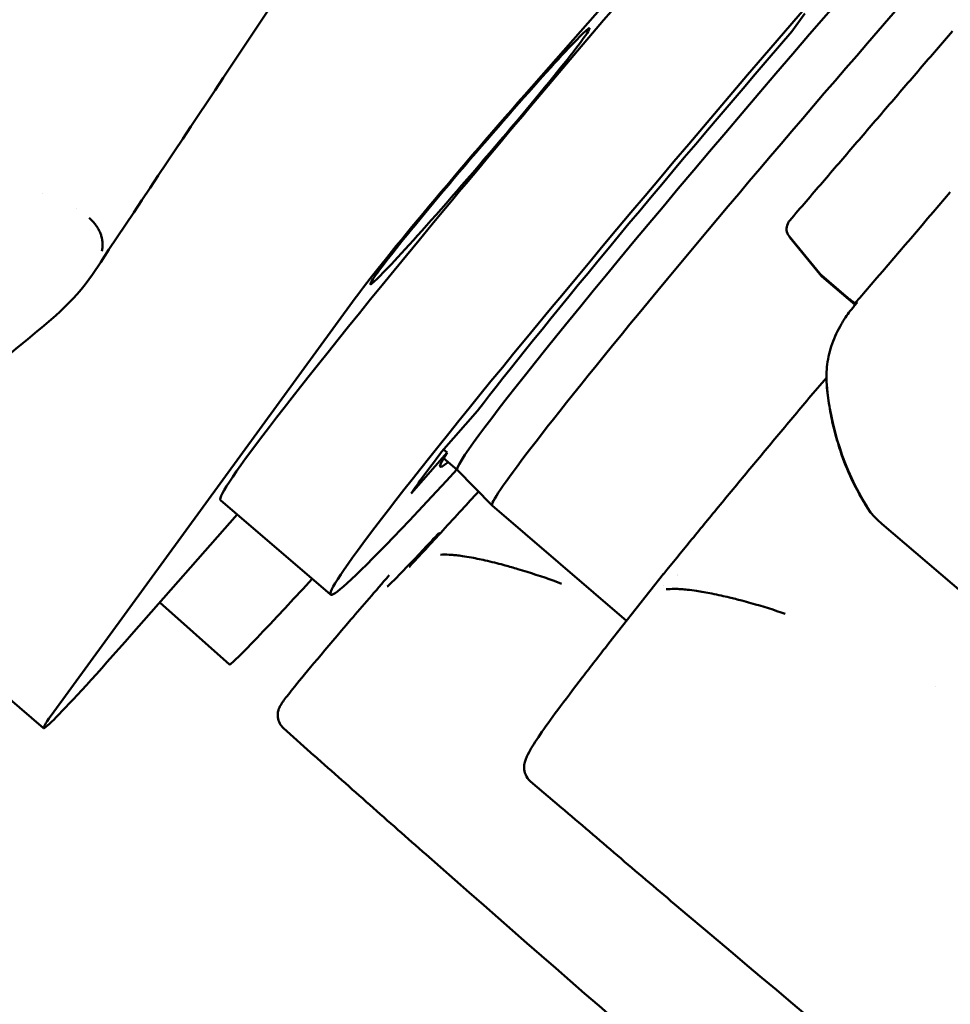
# Model space of a CAD drawing. Header units: millimetres. Extents: x 0 to 4686, y -120 to 1682.
# Tile 20 of 256: x 509 to 525, y 545 to 561. Entities that reach past the tile are written whole.
import ezdxf

# ---------------------------------------------------------------- set-up
doc = ezdxf.new("R2010")
doc.units = ezdxf.units.MM
doc.header["$LTSCALE"] = 2
doc.layers.add('Bemaßung (ISO)', color=7, linetype='Continuous', lineweight=25)
doc.layers.add('Sichtbar (ISO)', color=7, linetype='Continuous', lineweight=50)
doc.styles.add('Notiztext (DIN)', font='isocpeur.ttf')
doc.dimstyles.new('Standard (DIN)', dxfattribs={"dimscale": 2, "dimtxt": 3.5, "dimasz": 2.5, "dimexe": 2, "dimexo": 0.5, "dimgap": 0.5, "dimtad": 1, "dimrnd": 1e-08, "dimtxsty": 'Notiztext (DIN)', "dimcen": 0.09, "dimdle": 10, "dimclrd": 256, "dimclre": 256, "dimclrt": 256, "dimadec": 0, "dimazin": 0, "dimtfac": 1, "dimtmove": 0, "dimatfit": 3, "dimfxl": 1, "dimtolj": 1, "dimtzin": 0, "dimlwd": -1, "dimlwe": -1, "dimarcsym": 0})

# ---------------------------------------------------------------- blocks, each defined once
blk = doc.blocks.new('*D22')
at = {"layer": 'Bemaßung (ISO)', "transparency": 16777216}
for p, q in [((222.481, 634.891), (165.257, 634.891)), ((169.257, 629.891), (169.257, 515.856)), ((562.207, 510.856), (165.257, 510.856))]:
    blk.add_line(p, q, dxfattribs=at)
for points in [[(168.423, 629.891), (170.09, 629.891), (169.257, 634.891)], [(168.423, 515.856), (170.09, 515.856), (169.257, 510.856)]]:
    blk.add_solid(points, dxfattribs=at)
at = {"layer": 'Defpoints', "color": 0, "transparency": 16777216}
for p in [(223.481, 634.891), (169.257, 510.856), (563.207, 510.856)]:
    blk.add_point(p, dxfattribs=at)
at = {"layer": 'Bemaßung (ISO)', "transparency": 16777216, "insert": (159.857, 560.428), "char_height": 7, "attachment_point": 1, "rotation": 90, "style": 'Notiztext (DIN)'}
blk.add_mtext('\\A1;124,03', dxfattribs=at)

msp = doc.modelspace()

# ---------------------------------------------------------------- linework, layer by layer
at = {"layer": 'Sichtbar (ISO)'}
for p, q in [((524.5045, 567.4903), (518.0778, 560.1794)), ((522.9106, 561.5881), (522.6835, 561.2764)), ((509.777, 558.4842), (509.7769, 558.4841)), ((510.6079, 558.046), (510.6079, 558.046)), ((522.614, 557.9672), (522.6235, 557.9863)), ((522.6156, 557.7831), (522.6068, 557.8056)), ((523.1595, 557.1174), (522.6385, 557.7516)), ((523.164, 557.0994), (522.6473, 557.7292)), ((523.6131, 556.7226), (523.196, 557.08)), ((523.7738, 556.5706), (523.2007, 557.0619)), ((509.9285, 549.5003), (515.1664, 556.6882)), ((523.763, 556.5999), (523.8139, 556.6201)), ((523.7673, 556.6049), (523.7863, 556.6195)), ((523.2795, 555.3158), (523.0142, 555.007)), ((523.2816, 555.4066), (523.282, 555.4157)), ((517.2721, 554.7459), (516.6534, 554.0422)), ((516.1296, 553.3234), (516.7483, 554.0271)), ((516.6866, 554.08), (516.7483, 554.0271)), ((516.6878, 553.9317), (516.9227, 553.7304)), ((516.9224, 553.7307), (517.5242, 553.1161)), ((514.7417, 551.5827), (512.8445, 553.2089)), ((517.5247, 553.1156), (519.839, 551.1319)), ((513.1306, 552.9637), (511.3121, 550.895)), ((524.2347, 552.8032), (533.8862, 544.5305)), ((506.3832, 552.213), (509.7982, 549.2859)), ((519.5349, 550.7461), (520.4755, 551.9396)), ((520.4793, 551.7377), (520.4793, 551.7377)), ((520.8134, 551.6746), (520.8134, 551.6746)), ((513.001, 550.3796), (511.8, 551.4501)), ((525.1561, 550.0093), (525.1563, 550.0091)), ((514.4546, 548.8159), (513.9321, 549.2817)), ((518.7161, 547.9126), (518.1849, 548.368))]:
    msp.add_line(p, q, dxfattribs=at)
for centre, radius, start, end in [((523.2417, 554.8115), 0.3, 139.32536, 139.97632), ((516.6538, 552.5487), 0.1, 99.43578, 137.08706), ((520.7111, 551.7539), 0.3, 140.90187, 141.75833), ((520.6886, 551.8194), 0.1, 71.80172, 71.85431)]:
    msp.add_arc(centre, radius, start, end, dxfattribs=at)
for centre, major_axis, ratio, start_param, end_param in [((520.5239, 562.1681), (-7.6794, -8.9592), 0.031426, 4.1035105, 6.2831853), ((522.4211, 560.5419), (-7.6794, -8.9592), 0.031426, 3.852174, 7.0186405), ((522.6174, 560.3736), (-5.6944, -6.6435), 0.031426, 3.1443434, 6.2804345), ((523.268, 559.816), (5.7432, 6.7004), 0.031426, 0, 3.1415927), ((522.4211, 560.5419), (-5.7921, -6.7574), 0.031426, 4.6304549, 5.7695495), ((517.3139, 559.1311), (-2.2778, -2.6574), 0.031426, 4.3339966, 5.9047929), ((523.5098, 557.2953), (34.7126, 40.3529), 0.0122404, 4.7080293, 4.7530161), ((512.1246, 560.012), (-3.8312, -4.4953), 0.0341682, 5.1494517, 5.1494548), ((522.7931, 557.8783), (-0.1997, 0.0102), 0.9986806, 5.8728733, 7.0210591), ((522.8019, 557.856), (-0.1546, -0.1269), 0.0085237, 6.2660784, 6.2831856), ((523.3871, 557.3032), (0.2219, -0.1971), 0.9898276, 4.5540146, 4.7302976), ((523.4156, 557.3099), (-0.2305, -0.2336), 0.9551544, 6.1831176, 6.3500402), ((523.3308, 557.2138), (-0.1302, -0.1519), 0.031426, 6.2599923, 6.2831853), ((523.8514, 556.6952), (0.0652, 0.0758), 0.0127542, 3.2024767, 4.7135151), ((523.6836, 556.4685), (0.1304, 0.1516), 0.0121756, 5.2630653, 6.3063935), ((528.1277, 555.6187), (-4.8539, 0.2463), 0.9986807, 0.1370792, 0.5963097), ((528.1271, 555.6053), (-4.8487, -0.336), 0.998367, 0.2422874, 0.3499089), ((522.4211, 560.5419), (-6.4429, -7.5166), 0.031426, 5.783282, 6.0263038), ((522.4211, 560.5419), (-5.7921, -6.7574), 0.031426, 6.0400363, 6.4670412), ((528.1155, 555.3789), (-4.5371, 1.8138), 0.9478786, 0.7831607, 0.9343046), ((524.2243, 553.2276), (-0.534, 0.6243), 0.35602, 1.6339632, 1.9832367), ((520.8527, 559.1881), (-7.8517, -8.8085), 0.0124969, 0, 0.5980903), ((525.926, 557.5377), (5.8083, 6.7764), 0.031426, 3.6851448, 3.6851961), ((512.076, 551.9433), (-2.2778, -2.6574), 0.031426, 5.9047929, 7.4755892), ((522.4394, 557.7738), (-7.9848, -8.9578), 0.0124969, 0, 0.0110753), ((526.5256, 557.0237), (-7.8095, -9.1111), 0.031426, 6.2721148, 6.2851277)]:
    msp.add_ellipse(centre, major_axis=major_axis, ratio=ratio, start_param=start_param, end_param=end_param, dxfattribs=at)
msp.add_ellipse((517.3139, 559.1311), major_axis=(1.8873, 2.2018), ratio=0.031426, dxfattribs=at)
for points, knots in [([(516.4271, 565.8045), (515.9804, 565.132), (515.5226, 564.4421), (513.6485, 561.6174), (512.1616, 559.3758), (510.6402, 557.0951)], [2.9453061, 2.9453061, 2.9453061, 2.9453061, 3.4174855, 3.4174855, 4.8760593, 4.8760593, 4.8760593, 4.8760593]), ([(525.4518, 561.2835), (525.3594, 561.1766), (525.2668, 561.0692), (525.0811, 560.8539), (524.988, 560.7459), (524.8014, 560.5294), (524.708, 560.4209), (524.5208, 560.2035), (524.427, 560.0946), (524.2394, 559.8764), (524.1455, 559.7672), (524.0516, 559.6579)], [4.55140859, 4.55140859, 4.55140859, 4.55140859, 4.58360473, 4.58360473, 4.61580088, 4.61580088, 4.64799702, 4.64799702, 4.68019317, 4.68019317, 4.71238932, 4.71238932, 4.71238932, 4.71238932]), ([(524.0516, 559.6579), (523.9581, 559.5491), (523.8646, 559.4403), (523.6777, 559.2227), (523.5842, 559.1139), (523.3972, 558.8962), (523.3037, 558.7874), (523.1167, 558.5696), (523.0232, 558.4608), (522.8363, 558.243), (522.7428, 558.1341), (522.6493, 558.0252)], [4.712388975, 4.712388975, 4.712388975, 4.712388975, 4.720430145, 4.720430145, 4.728471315, 4.728471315, 4.736512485, 4.736512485, 4.744553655, 4.744553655, 4.752594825, 4.752594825, 4.752594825, 4.752594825]), ([(510.8043, 557.4986), (510.8066, 557.5104), (510.8084, 557.522), (510.8099, 557.5333), (510.8114, 557.5447), (510.8125, 557.556), (510.8133, 557.567), (510.8141, 557.5782), (510.8145, 557.5891), (510.8146, 557.5999), (510.8147, 557.6109), (510.8145, 557.6217), (510.814, 557.6323), (510.8135, 557.643), (510.8127, 557.6535), (510.8115, 557.6641), (510.8104, 557.6747), (510.8088, 557.6855), (510.807, 557.6959), (510.8061, 557.7012), (510.8051, 557.7064), (510.804, 557.7115), (510.803, 557.7166), (510.8019, 557.7216), (510.8007, 557.7266), (510.7983, 557.7368), (510.7956, 557.7469), (510.7927, 557.7569), (510.7897, 557.767), (510.7864, 557.777), (510.7829, 557.7868), (510.7793, 557.7968), (510.7754, 557.8067), (510.7713, 557.8164), (510.7671, 557.8263), (510.7627, 557.8361), (510.758, 557.8457), (510.7531, 557.8555), (510.7481, 557.8652), (510.7428, 557.8746), (510.7402, 557.8793), (510.7376, 557.8839), (510.7349, 557.8885), (510.7319, 557.8935), (510.7289, 557.8984), (510.7258, 557.9033), (510.7197, 557.9129), (510.7135, 557.9224), (510.707, 557.9316), (510.7003, 557.9411), (510.6934, 557.9504), (510.6863, 557.9595), (510.6789, 557.9689), (510.6714, 557.9781), (510.6637, 557.9871), (510.6557, 557.9964), (510.6475, 558.0055), (510.6392, 558.0144), (510.6342, 558.0196), (510.6293, 558.0248), (510.6242, 558.0299), (510.6204, 558.0338), (510.6166, 558.0376), (510.6128, 558.0413), (510.6035, 558.0504), (510.5941, 558.0593), (510.5844, 558.068)], [0.000002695, 0.000002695, 0.000002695, 0.000002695, 0.004252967, 0.004252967, 0.004252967, 0.008564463, 0.008564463, 0.008564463, 0.012930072, 0.012930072, 0.012930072, 0.017344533, 0.017344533, 0.017344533, 0.021801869, 0.021801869, 0.021801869, 0.026295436, 0.026295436, 0.026295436, 0.028571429, 0.028571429, 0.028571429, 0.030822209, 0.030822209, 0.030822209, 0.035407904, 0.035407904, 0.035407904, 0.040069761, 0.040069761, 0.040069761, 0.044823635, 0.044823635, 0.044823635, 0.049688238, 0.049688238, 0.049688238, 0.054686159, 0.054686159, 0.054686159, 0.057142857, 0.057142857, 0.057142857, 0.059845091, 0.059845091, 0.059845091, 0.065184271, 0.065184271, 0.065184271, 0.070704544, 0.070704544, 0.070704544, 0.076402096, 0.076402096, 0.076402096, 0.0822686, 0.0822686, 0.0822686, 0.085714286, 0.085714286, 0.085714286, 0.088290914, 0.088290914, 0.088290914, 0.094464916, 0.094464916, 0.094464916, 0.094464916]), ([(510.6402, 557.0951), (510.3178, 556.6118), (509.8831, 556.2774), (508.1464, 554.8404), (506.7496, 553.8087), (501.3016, 549.6461), (496.6975, 545.3149), (493.044, 544.0663), (492.9024, 544.0444), (492.6731, 544.0077), (492.6961, 544.012), (492.6726, 544.008), (492.6364, 544.002), (492.6028, 543.9966), (492.6069, 543.9972), (492.6046, 543.9968), (492.6049, 543.9969), (492.6045, 543.9968)], [0, 0, 0, 0, 0.605304, 0.605304, 2.3903951, 2.3903951, 7.7458992, 7.7458992, 7.9984021, 7.9984021, 8.5865229, 8.5865229, 10.2970863, 10.2970863, 15.4287783, 15.4287783, 18.868279, 18.868279, 18.868279, 18.868279]), ([(523.7651, 556.6024), (523.7629, 556.6022), (523.7561, 556.6105), (523.722, 556.6328), (523.6763, 556.6695), (523.6357, 556.7033), (523.6131, 556.7226)], [0.00227938, 0.00227938, 0.00227938, 0.00227938, 0.25, 0.5, 0.75, 1, 1, 1, 1]), ([(523.2857, 555.2003), (523.2808, 555.2573), (523.2791, 555.3145), (523.2818, 555.4306), (523.2864, 555.4893), (523.3098, 555.6675), (523.3384, 555.7854), (523.4199, 556.0191), (523.4735, 556.134), (523.5532, 556.2701), (523.5698, 556.2969), (523.6126, 556.3627), (523.6396, 556.4013), (523.6957, 556.4761), (523.7249, 556.5124), (523.7552, 556.5477)], [-0.14645555, -0.14645555, -0.14645555, -0.14645555, -0.12926145, -0.12926145, -0.1116165, -0.1116165, -0.07535246, -0.07535246, -0.03750793, -0.03750793, -0.02806109, -0.02806109, -0.01397252, -0.01397252, -0.000001, -0.000001, -0.000001, -0.000001]), ([(523.2852, 555.19), (523.2957, 555.0687), (523.3107, 554.9477), (523.3301, 554.8274), (523.3496, 554.7072), (523.3736, 554.5877), (523.402, 554.4693), (523.4305, 554.3509), (523.4633, 554.2336), (523.5005, 554.1177)], [0, 0, 0, 0, 0.3333333, 0.3333333, 0.3333333, 0.6666667, 0.6666667, 0.6666667, 1, 1, 1, 1]), ([(523.012, 555.0044), (522.8256, 554.7825), (522.6417, 554.5631), (522.2804, 554.1305), (522.1029, 553.9174), (521.7553, 553.4987), (521.5852, 553.2932), (521.2534, 552.8909), (521.0917, 552.6942), (520.7777, 552.3109), (520.6254, 552.1242), (520.4783, 551.9431)], [5.05987647, 5.05987647, 5.05987647, 5.05987647, 5.13797406, 5.13797406, 5.21607165, 5.21607165, 5.29416924, 5.29416924, 5.37226683, 5.37226683, 5.45036442, 5.45036442, 5.45036442, 5.45036442]), ([(516.099, 552.064), (516.1858, 552.1575), (516.2774, 552.2566), (516.4701, 552.4654), (516.571, 552.5751), (516.7817, 552.8045), (516.8914, 552.9243), (517.0967, 553.1487), (517.1909, 553.2518), (517.2875, 553.3578)], [0.517342, 0.517342, 0.517342, 0.517342, 0.58967104, 0.58967104, 0.66200007, 0.66200007, 0.7343291, 0.7343291, 0.79247446, 0.79247446, 0.79247446, 0.79247446]), ([(523.9734, 553.1002), (523.9843, 553.0823), (523.9955, 553.0639), (524.0165, 553.0301), (524.0268, 553.0136), (524.0362, 552.9985)], [0.000001, 0.000001, 0.000001, 0.000001, 0.006296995, 0.006296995, 0.012034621, 0.012034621, 0.012034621, 0.012034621]), ([(515.7178, 551.7228), (515.7178, 551.7228), (515.7326, 551.7345), (515.7793, 551.7774), (515.8199, 551.8169), (515.9236, 551.9216), (515.987, 551.9869), (516.1357, 552.1423), (516.221, 552.2324), (516.3974, 552.4202), (516.4855, 552.5145), (516.5806, 552.6168)], [6.29276514, 6.29276514, 6.29276514, 6.29276514, 6.36702446, 6.36702446, 6.47462195, 6.47462195, 6.58221944, 6.58221944, 6.68981693, 6.68981693, 6.7805245, 6.7805245, 6.7805245, 6.7805245]), ([(517.4413, 552.1633), (517.3444, 552.1859), (517.2531, 552.2053), (517.169, 552.2211), (517.113, 552.2316), (517.0602, 552.2405), (517.0104, 552.2478), (516.9918, 552.2505), (516.9735, 552.253), (516.9557, 552.2553), (516.9244, 552.2593), (516.8944, 552.2626), (516.8656, 552.2652), (516.8363, 552.2679), (516.8082, 552.2698), (516.7812, 552.271), (516.7287, 552.2734), (516.6806, 552.2731), (516.6365, 552.2702)], [0.77083333, 0.77083333, 0.77083333, 0.77083333, 0.83333333, 0.83333333, 0.83333333, 0.875, 0.875, 0.875, 0.890625, 0.890625, 0.890625, 0.91796875, 0.91796875, 0.91796875, 0.94581371, 0.94581371, 0.94581371, 1, 1, 1, 1]), ([(518.7187, 551.7713), (518.5341, 551.8408), (518.3281, 551.9117), (518.1247, 551.9752), (518.0709, 551.992), (518.0172, 552.0083), (517.9641, 552.0241), (517.8904, 552.046), (517.8179, 552.0666), (517.747, 552.0859), (517.6993, 552.0988), (517.6523, 552.1112), (517.6063, 552.123), (517.5498, 552.1374), (517.4947, 552.1508), (517.4413, 552.1633)], [0.52327687, 0.52327687, 0.52327687, 0.52327687, 0.63665356, 0.63665356, 0.63665356, 0.66666667, 0.66666667, 0.66666667, 0.70833333, 0.70833333, 0.70833333, 0.73638868, 0.73638868, 0.73638868, 0.77083333, 0.77083333, 0.77083333, 0.77083333]), ([(515.7491, 551.9153), (515.5093, 551.6383), (515.2896, 551.3834), (514.6488, 550.636), (514.3199, 550.2452), (514.0395, 549.8983), (513.9803, 549.8228), (513.9164, 549.7351), (513.8998, 549.7118), (513.8731, 549.6666), (513.8638, 549.6524), (513.8455, 549.6028), (513.8396, 549.5858), (513.8331, 549.5459), (513.8315, 549.5324), (513.8304, 549.4908), (513.8319, 549.4581), (513.8547, 549.3855), (513.8719, 549.3495), (513.9089, 549.3041), (513.9201, 549.2924), (513.9321, 549.2817)], [5.52572782, 5.52572782, 5.52572782, 5.52572782, 5.66856454, 5.66856454, 5.98965812, 5.98965812, 6.11609759, 6.11609759, 6.17931732, 6.17931732, 6.21092719, 6.21092719, 6.22288746, 6.22288746, 6.22776924, 6.22776924, 6.23508504, 6.23508504, 6.24053269, 6.24053269, 6.24253706, 6.24253706, 6.24253706, 6.24253706]), ([(516.099, 552.064), (516.0987, 552.0637), (516.0984, 552.0634), (516.0978, 552.0626), (516.0974, 552.0622), (516.0969, 552.0617)], [-0.00012311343, -0.00012311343, -0.00012311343, -0.00012311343, 0, 0, 0.00018411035, 0.00018411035, 0.00018411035, 0.00018411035]), ([(521.3072, 551.6002), (521.212, 551.6191), (521.1224, 551.635), (521.0401, 551.6474), (520.9852, 551.6557), (520.9335, 551.6625), (520.8848, 551.6677), (520.8665, 551.6697), (520.8487, 551.6715), (520.8313, 551.673), (520.8007, 551.6757), (520.7715, 551.6778), (520.7433, 551.6792), (520.7147, 551.6807), (520.6873, 551.6814), (520.6611, 551.6815), (520.61, 551.6816), (520.5632, 551.6792), (520.5204, 551.6743)], [0.77083333, 0.77083333, 0.77083333, 0.77083333, 0.83333333, 0.83333333, 0.83333333, 0.875, 0.875, 0.875, 0.890625, 0.890625, 0.890625, 0.91796875, 0.91796875, 0.91796875, 0.94581371, 0.94581371, 0.94581371, 1, 1, 1, 1]), ([(522.5678, 551.2538), (522.3849, 551.3171), (522.1811, 551.3809), (521.9804, 551.4372), (521.9272, 551.4521), (521.8742, 551.4665), (521.8219, 551.4804), (521.7492, 551.4996), (521.6777, 551.5176), (521.6079, 551.5342), (521.5609, 551.5454), (521.5147, 551.5561), (521.4694, 551.5661), (521.4139, 551.5784), (521.3597, 551.5898), (521.3072, 551.6002)], [0.52327687, 0.52327687, 0.52327687, 0.52327687, 0.63665356, 0.63665356, 0.63665356, 0.66666667, 0.66666667, 0.66666667, 0.70833333, 0.70833333, 0.70833333, 0.73638868, 0.73638868, 0.73638868, 0.77083333, 0.77083333, 0.77083333, 0.77083333]), ([(518.1849, 548.368), (518.1459, 548.4014), (518.1171, 548.4445), (518.0821, 548.5266), (518.0769, 548.564), (518.0731, 548.6408), (518.0795, 548.6713), (518.1045, 548.7761), (518.1291, 548.8175), (518.2052, 548.9563), (518.2673, 549.0533), (518.4321, 549.2945), (518.5343, 549.4373), (518.7782, 549.7675), (518.9199, 549.9548), (519.2183, 550.3423), (519.3701, 550.537), (519.5349, 550.7461)], [6.24254189, 6.24254189, 6.24254189, 6.24254189, 6.25809311, 6.25809311, 6.2756988, 6.2756988, 6.30373713, 6.30373713, 6.3910745, 6.3910745, 6.52137624, 6.52137624, 6.65167797, 6.65167797, 6.7819797, 6.7819797, 6.89405055, 6.89405055, 6.89405055, 6.89405055]), ([(514.4563, 548.8154), (514.7756, 548.5317), (515.0951, 548.2483), (515.7382, 547.679), (516.0619, 547.3932), (516.3858, 547.1078)], [-0.25967636, -0.25967636, -0.25967636, -0.25967636, -0.13057272, -0.13057272, -0.000001, -0.000001, -0.000001, -0.000001]), ([(518.7134, 547.9159), (519.0361, 547.6402), (519.3589, 547.3649), (520.0088, 546.8118), (520.3358, 546.5342), (520.663, 546.2569)], [-0.25967636, -0.25967636, -0.25967636, -0.25967636, -0.13057272, -0.13057272, -0.000001, -0.000001, -0.000001, -0.000001]), ([(532.0623, 533.9355), (529.466, 535.9905), (526.8863, 538.1058), (521.6782, 542.4874), (519.0317, 544.7763), (516.3858, 547.1078)], [0.000001, 0.000001, 0.000001, 0.000001, 1.0066449, 1.0066449, 2.0828075, 2.0828075, 2.0828075, 2.0828075]), ([(536.4761, 533.4907), (533.861, 535.4773), (531.2607, 537.525), (526.0075, 541.7714), (523.336, 543.9923), (520.663, 546.2569)], [0.000001, 0.000001, 0.000001, 0.000001, 1.0066449, 1.0066449, 2.0828075, 2.0828075, 2.0828075, 2.0828075])]:
    msp.add_open_spline(points, degree=3, knots=knots, dxfattribs=at)
for points in [[(522.6481, 558.0237), (522.6385, 558.0122), (522.6302, 557.9996), (522.6235, 557.9863)], [(522.6493, 558.0252), (522.6496, 558.0255), (522.6499, 558.0259), (522.6502, 558.0262)], [(523.7552, 556.5477), (523.7551, 556.5476), (523.755, 556.5475), (523.755, 556.5473)], [(523.2816, 555.4066), (523.2779, 555.3345), (523.279, 555.2622), (523.2852, 555.19)], [(514.4634, 548.8091), (514.4607, 548.8113), (514.4579, 548.8134), (514.4552, 548.8156)], [(518.7254, 547.9057), (518.7225, 547.9079), (518.7196, 547.9101), (518.7168, 547.9123)]]:
    msp.add_open_spline(points, degree=3, dxfattribs=at)

# ---------------------------------------------------------------- dimensions: what is measured, and where the dimension line sits
at = {"layer": 'Bemaßung (ISO)'}
dim = msp.add_linear_dim(base=(169.2568, 510.8562), p1=(223.4813, 634.8907), p2=(563.2069, 510.8562), angle=90, dimstyle='Standard (DIN)', override={"dimgap": 0.5, "dimdec": 2, "dimtol": 0, "dimlim": 0, "dimtp": 0, "dimtm": 0, "dimtdec": 2, "dimtofl": 0, "dimatfit": 1}, dxfattribs=at)
dim.commit()
dim.dimension.update_dxf_attribs({"geometry": '*D22', "text_midpoint": (169.2568, 572.8535), "dimtype": 160})

doc.saveas('drawing.dxf')
